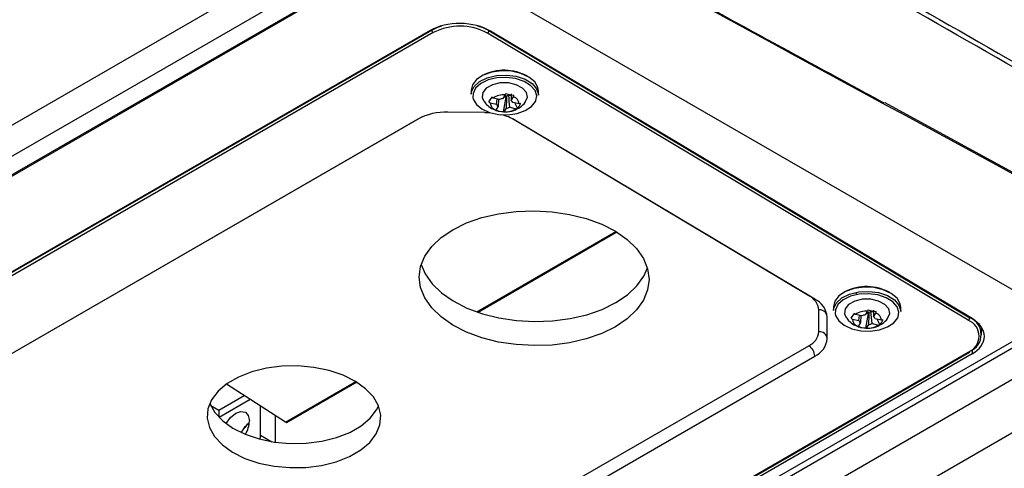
# Model space of a CAD drawing. Header units: millimetres. Extents: x -117 to 444, y -157 to 472.
# Tile 23 of 160: x 352 to 410, y -107 to -81. Entities that reach past the tile are written whole.
import ezdxf

# ---------------------------------------------------------------- set-up
doc = ezdxf.new("R2010")
doc.units = ezdxf.units.MM

msp = doc.modelspace()

# ---------------------------------------------------------------- linework, layer by layer
at = {"color": 7, "linetype": 'Continuous', "lineweight": 25}
for p, q in [((310.586, -110.543), (370.353, -76.04)), ((374.123, -76.795), (310.179, -113.709)), ((310.242, -113.739), (374.205, -76.815)), ((310.348, -112.506), (372.194, -76.803)), ((378.396, -78.066), (413.012, -98.049)), ((376.185, -81.302), (317.849, -114.979)), ((317.969, -114.93), (376.27, -81.274)), ((376.357, -81.426), (318.056, -115.083)), ((376.27, -81.274), (376.27, -81.255)), ((407.785, -98.333), (379.54, -81.458)), ((379.63, -81.308), (379.631, -81.287)), ((379.63, -81.308), (407.875, -98.182)), ((408.005, -98.236), (379.72, -81.338)), ((378.591, -84.806), (378.588, -85.048)), ((382.537, -85.109), (382.541, -84.866)), ((379.632, -85.5), (379.819, -85.227)), ((379.702, -85.556), (380.081, -85.641)), ((380.257, -85.358), (379.877, -85.273)), ((380.081, -85.641), (380.117, -85.327)), ((380.193, -85.345), (380.173, -85.757)), ((380.59, -85.085), (380.453, -85.306)), ((380.494, -86.087), (380.64, -85.224)), ((380.52, -85.198), (380.64, -85.224)), ((380.692, -85.14), (380.64, -85.224)), ((380.94, -85.145), (380.796, -85.113)), ((380.928, -85.029), (380.937, -85.414)), ((380.937, -85.414), (381.074, -85.193)), ((381.408, -85.615), (381.029, -85.53)), ((381.303, -85.873), (381.145, -85.556)), ((412.959, -91.039), (402.898, -85.561)), ((379.39, -86.121), (377.219, -86.099)), ((380.173, -85.757), (380.035, -85.978)), ((380.498, -86.079), (380.51, -86.08)), ((380.519, -86.086), (380.657, -85.865)), ((380.853, -85.813), (381.232, -85.897)), ((375.451, -86.511), (327.077, -114.437)), ((375.67, -86.4), (327.437, -114.244)), ((398.423, -96.89), (381.007, -86.485)), ((398.77, -97.091), (381.158, -86.569)), ((378.911, -97.836), (387.082, -93.119)), ((387.151, -93.161), (378.999, -97.867)), ((399.008, -99.002), (399.008, -97.727)), ((399.872, -97.52), (399.868, -97.763)), ((403.818, -97.823), (403.822, -97.58)), ((413.362, -98.251), (345.725, -137.297)), ((345.728, -136.891), (413.012, -98.049)), ((399.502, -99.412), (399.502, -98.137)), ((400.913, -98.214), (401.099, -97.941)), ((400.982, -98.27), (401.362, -98.355)), ((401.537, -98.072), (401.158, -97.987)), ((401.362, -98.355), (401.398, -98.041)), ((401.473, -98.059), (401.453, -98.471)), ((401.871, -97.799), (401.733, -98.02)), ((401.775, -98.801), (401.92, -97.938)), ((401.801, -97.912), (401.92, -97.938)), ((401.972, -97.854), (401.92, -97.938)), ((402.22, -97.859), (402.077, -97.827)), ((402.209, -97.743), (402.217, -98.128)), ((402.217, -98.128), (402.355, -97.907)), ((402.689, -98.329), (402.309, -98.244)), ((402.584, -98.587), (402.426, -98.27)), ((407.875, -98.182), (407.875, -98.159)), ((401.453, -98.471), (401.316, -98.692)), ((401.779, -98.793), (401.791, -98.794)), ((401.8, -98.8), (401.938, -98.579)), ((402.134, -98.527), (402.513, -98.611)), ((408.57, -99.206), (408.586, -98.777)), ((414.956, -99.172), (344.131, -140.059)), ((350.048, -127.753), (398.422, -99.827)), ((349.484, -133.859), (407.785, -100.202)), ((349.548, -133.866), (407.849, -100.209)), ((408.005, -100.313), (349.668, -133.99)), ((350.396, -128.369), (398.77, -100.443)), ((408.005, -100.074), (408.005, -100.313)), ((346.736, -141.67), (417.624, -100.747)), ((367.673, -104.323), (364.217, -102.08)), ((367.673, -104.323), (371.808, -101.936)), ((371.877, -101.978), (367.744, -104.364)), ((363.766, -103.622), (365.253, -102.753)), ((363.291, -103.348), (363.766, -103.622)), ((365.617, -102.989), (363.796, -104.053)), ((366.221, -105.086), (366.212, -103.375)), ((363.766, -103.622), (363.768, -104.025)), ((367.105, -105.503), (367.096, -103.949)), ((367.744, -104.364), (367.673, -104.323)), ((366.221, -105.086), (366.885, -105.469))]:
    msp.add_line(p, q, dxfattribs=at)
at = {"color": 7, "linetype": 'Continuous', "lineweight": 25, "flags": 128}
for points in [[(376.27, -81.274), (376.63, -81.104), (376.865, -81.025)], [(378.969, -81.027), (379.27, -81.13), (379.63, -81.308)], [(382.541, -84.866), (382.511, -84.652), (382.322, -84.323), (381.978, -84.039), (381.508, -83.826), (380.955, -83.702), (380.367, -83.68), (379.797, -83.76), (379.295, -83.935), (378.906, -84.191), (378.664, -84.504), (378.591, -84.806)], [(378.588, -85.048), (378.603, -84.916), (378.761, -84.585), (379.08, -84.297), (379.531, -84.079), (380.073, -83.95), (380.658, -83.921), (381.236, -83.995)], [(381.2, -84.131), (380.652, -84.061), (380.096, -84.088), (379.582, -84.211), (379.154, -84.418), (378.851, -84.691), (378.701, -85.005), (378.693, -85.234)], [(381.788, -85.485), (381.895, -85.228), (381.839, -84.941), (381.611, -84.683), (381.24, -84.49), (380.778, -84.387), (380.287, -84.388), (379.833, -84.494), (379.477, -84.689), (379.267, -84.948), (379.233, -85.236), (379.328, -85.451)], [(382.388, -85.426), (382.435, -85.149), (382.338, -84.825), (382.082, -84.531), (381.691, -84.292), (381.2, -84.131)], [(381.236, -83.995), (381.753, -84.165), (382.164, -84.416), (382.434, -84.726), (382.537, -85.068), (382.537, -85.109)], [(378.693, -85.234), (378.715, -85.334), (378.894, -85.647), (379.221, -85.916), (379.667, -86.118), (380.192, -86.236), (380.75, -86.257), (381.292, -86.181), (381.768, -86.014), (382.137, -85.772), (382.367, -85.474), (382.388, -85.426)], [(379.39, -86.121), (379.635, -86.13), (379.728, -86.138)], [(387.06, -93.105), (387.747, -93.585), (388.301, -94.121), (388.706, -94.7), (388.953, -95.308), (389.036, -95.929), (388.953, -96.548), (388.706, -97.15), (388.3, -97.721), (387.747, -98.246), (387.059, -98.712), (386.254, -99.108), (385.35, -99.424), (384.372, -99.652), (383.342, -99.787), (382.286, -99.825), (381.23, -99.766), (380.201, -99.61), (379.222, -99.362), (378.319, -99.028), (377.514, -98.616), (376.826, -98.136), (376.273, -97.6), (375.867, -97.021), (375.62, -96.414), (375.537, -95.793), (375.62, -95.174), (375.868, -94.571), (376.273, -94.001), (376.827, -93.476), (377.514, -93.01), (378.32, -92.614), (379.223, -92.298), (380.201, -92.07), (381.231, -91.935), (382.287, -91.896), (383.343, -91.956), (384.373, -92.111), (385.351, -92.359), (386.254, -92.693), (387.06, -93.105)], [(375.657, -95.051), (375.889, -95.605), (376.294, -96.184), (376.848, -96.72), (377.535, -97.2), (378.341, -97.612), (379.244, -97.946), (380.222, -98.194), (381.252, -98.35), (382.308, -98.409), (383.364, -98.371), (384.394, -98.236), (385.372, -98.008), (386.275, -97.692), (387.081, -97.296), (387.768, -96.83), (388.322, -96.305), (388.727, -95.734), (388.938, -95.254)], [(403.822, -97.58), (403.791, -97.366), (403.603, -97.037), (403.259, -96.753), (402.789, -96.54), (402.236, -96.416), (401.648, -96.394), (401.077, -96.474), (400.576, -96.649), (400.187, -96.905), (399.945, -97.218), (399.872, -97.52)], [(399.868, -97.763), (399.883, -97.63), (400.042, -97.299), (400.361, -97.011), (400.811, -96.793), (401.353, -96.664), (401.939, -96.635), (402.516, -96.709)], [(402.481, -96.845), (401.933, -96.775), (401.377, -96.802), (400.862, -96.925), (400.435, -97.132), (400.132, -97.405), (399.981, -97.719), (399.974, -97.948)], [(403.068, -98.199), (403.176, -97.942), (403.12, -97.655), (402.891, -97.397), (402.521, -97.204), (402.059, -97.101), (401.568, -97.102), (401.113, -97.208), (400.757, -97.403), (400.548, -97.662), (400.513, -97.95), (400.608, -98.165)], [(403.669, -98.14), (403.716, -97.863), (403.618, -97.539), (403.363, -97.245), (402.972, -97.006), (402.481, -96.845)], [(402.516, -96.709), (403.034, -96.879), (403.445, -97.13), (403.714, -97.44), (403.817, -97.782), (403.818, -97.823)], [(399.974, -97.948), (399.996, -98.048), (400.175, -98.361), (400.501, -98.63), (400.947, -98.832), (401.473, -98.95), (402.031, -98.971), (402.572, -98.895), (403.049, -98.728), (403.418, -98.486), (403.647, -98.189), (403.669, -98.14)], [(371.786, -101.923), (371.062, -101.562), (370.24, -101.285), (369.348, -101.1), (368.416, -101.015), (367.476, -101.031), (366.56, -101.148), (365.699, -101.363), (364.922, -101.667), (364.257, -102.052), (363.725, -102.502), (363.345, -103.004), (363.129, -103.54), (363.086, -104.092), (363.216, -104.64), (363.515, -105.168), (363.973, -105.655), (364.574, -106.086), (365.298, -106.447), (366.12, -106.724), (367.012, -106.909), (367.944, -106.994), (368.884, -106.978), (369.8, -106.861), (370.661, -106.646), (371.437, -106.342), (372.103, -105.957), (372.635, -105.507), (373.015, -105.005), (373.231, -104.469), (373.274, -103.917), (373.144, -103.369), (372.845, -102.841), (372.387, -102.354), (371.786, -101.923)], [(363.236, -103.221), (363.237, -103.224), (363.536, -103.751), (363.994, -104.239), (364.595, -104.67), (365.319, -105.03), (366.141, -105.308), (367.034, -105.492), (367.966, -105.578), (368.906, -105.562), (369.822, -105.445), (370.683, -105.23), (371.459, -104.925), (372.125, -104.541), (372.656, -104.09), (373.037, -103.589), (373.146, -103.372)], [(364.195, -104.401), (364.199, -104.393), (364.456, -104.044), (364.76, -103.796), (365.065, -103.688), (365.324, -103.736), (365.498, -103.932), (365.561, -104.247)]]:
    msp.add_lwpolyline(points, dxfattribs=at)
at = {"color": 7, "linetype": 'Continuous', "lineweight": 25}
for centre, radius, start, end in [((376.463, -81.265), 0.193, 182.65231, 236.77029), ((377.918, -84.456), 3.408, 61.58756, 117.26273), ((379.435, -81.293), 0.196, 302.52889, 355.74418), ((380.542, -86.414), 2.776, 60.63921, 117.61355), ((380.177, -85.524), 0.476, 183.90723, 252.72575), ((380.512, -86.23), 1.148, 86.09572, 123.56787), ((380.525, -85.975), 0.673, 96.15826, 113.50533), ((380.572, -84.44), 0.711, 268.15141, 279.67254), ((380.592, -84.555), 0.594, 279.63273, 290.03086), ((380.783, -85.63), 0.265, 22.09598, 54.53701), ((380.933, -85.647), 0.476, 3.90723, 72.72575), ((377.111, -89.632), 3.534, 88.24945, 118.00995), ((380.326, -85.541), 0.265, 202.09598, 234.53701), ((380.597, -84.94), 1.148, 266.09572, 303.56787), ((380.585, -85.196), 0.673, 276.15826, 293.50533), ((379.637, -89.181), 3.023, 59.79172, 75.47759), ((401.823, -99.128), 2.776, 60.63921, 117.61355), ((397.977, -97.826), 1.036, 5.46453, 64.52895), ((398.213, -98.26), 1.295, 5.46453, 64.52895), ((399.046, -98.186), 0.461, 8.15466, 94.69825), ((401.457, -98.238), 0.476, 183.90723, 252.72575), ((401.793, -98.944), 1.148, 86.09572, 123.56787), ((401.805, -98.689), 0.673, 96.15826, 113.50533), ((401.853, -97.154), 0.711, 268.15141, 279.67254), ((401.873, -97.269), 0.594, 279.63273, 290.03086), ((402.064, -98.344), 0.265, 22.09598, 54.53701), ((402.214, -98.361), 0.476, 3.90723, 72.72575), ((407.68, -98.168), 0.196, 302.52889, 355.74418), ((407.483, -99.169), 1.061, 291.61571, 68.36944), ((401.607, -98.255), 0.265, 202.09598, 234.53701), ((401.878, -97.654), 1.148, 266.09572, 303.56787), ((401.865, -97.91), 0.673, 276.15826, 293.50533), ((407.414, -99.267), 1.006, 291.61571, 68.36944), ((398.002, -98.908), 1.01, 294.56837, 354.65454), ((398.245, -99.294), 1.263, 294.56837, 354.65454), ((399.047, -99.458), 0.457, 5.75931, 94.8807), ((398.002, -100.47), 0.768, 2.02238, 56.82278), ((407.823, -100.152), 0.0628, 232.80781, 294.54841), ((407.814, -100.16), 0.0608, 304.97462, 3.6328), ((366.554, -105.716), 1.681, 126.4596, 151.82027), ((366.556, -105.726), 1.68, 126.61189, 151.52098), ((363.875, -104.179), 1.688, 329.52895, 357.67941), ((365.567, -105.075), 0.654, 338.32358, 359.06232)]:
    msp.add_arc(centre, radius, start, end, dxfattribs=at)
for centre, start_param, end_param in [((377.953, -82.358), 0.794433, 2.36523), ((406.237, -99.257), 5.506822, 7.077619)]:
    msp.add_ellipse(centre, major_axis=(2.5, -0.038), ratio=0.587275, start_param=start_param, end_param=end_param, dxfattribs=at)
for points in [[(376.077, -63.537), (388.389, -70.55), (400.7, -77.572), (413.012, -84.608)], [(412.894, -84.868), (400.61, -77.835), (388.324, -70.816), (376.036, -63.807)], [(413.012, -91.155), (401.126, -84.695), (389.24, -78.223), (377.354, -71.743)], [(380.616, -85.004), (380.608, -85.031), (380.599, -85.058), (380.59, -85.085)], [(380.616, -85.004), (380.779, -85.053), (380.945, -85.09), (381.1, -85.112)], [(379.632, -85.5), (379.677, -85.426), (379.737, -85.329), (379.807, -85.218)], [(379.632, -85.5), (379.655, -85.52), (379.678, -85.538), (379.702, -85.556)], [(379.877, -85.273), (379.853, -85.256), (379.83, -85.237), (379.807, -85.218)], [(380.657, -85.865), (380.668, -85.624), (380.68, -85.382), (380.692, -85.14)], [(380.853, -85.813), (380.835, -85.58), (380.816, -85.346), (380.796, -85.113)], [(381.074, -85.193), (381.083, -85.166), (381.092, -85.139), (381.1, -85.112)], [(380.035, -85.978), (380.027, -85.98), (380.018, -85.98), (380.01, -85.979)], [(380.494, -86.087), (380.331, -86.08), (380.165, -86.043), (380.01, -85.979)], [(380.494, -86.087), (380.503, -86.088), (380.511, -86.087), (380.519, -86.086)], [(381.232, -85.897), (381.256, -85.89), (381.28, -85.882), (381.303, -85.873)], [(381.479, -85.59), (381.433, -85.707), (381.373, -85.804), (381.303, -85.873)], [(381.479, -85.59), (381.456, -85.599), (381.432, -85.607), (381.408, -85.615)], [(401.897, -97.718), (401.888, -97.745), (401.88, -97.772), (401.871, -97.799)], [(401.897, -97.718), (402.06, -97.767), (402.226, -97.804), (402.381, -97.826)], [(400.913, -98.214), (400.958, -98.14), (401.018, -98.043), (401.088, -97.932)], [(400.913, -98.214), (400.935, -98.234), (400.959, -98.252), (400.982, -98.27)], [(401.158, -97.987), (401.134, -97.97), (401.111, -97.951), (401.088, -97.932)], [(401.938, -98.579), (401.949, -98.338), (401.961, -98.096), (401.972, -97.854)], [(402.134, -98.527), (402.115, -98.294), (402.096, -98.06), (402.077, -97.827)], [(402.355, -97.907), (402.364, -97.88), (402.373, -97.853), (402.381, -97.826)], [(402.759, -98.304), (402.713, -98.421), (402.653, -98.518), (402.584, -98.587)], [(402.759, -98.304), (402.736, -98.313), (402.713, -98.321), (402.689, -98.329)], [(401.316, -98.692), (401.307, -98.694), (401.299, -98.694), (401.291, -98.693)], [(401.775, -98.801), (401.611, -98.794), (401.446, -98.757), (401.291, -98.693)], [(401.775, -98.801), (401.783, -98.802), (401.792, -98.801), (401.8, -98.8)], [(402.513, -98.611), (402.537, -98.604), (402.561, -98.596), (402.584, -98.587)]]:
    msp.add_open_spline(points, degree=3, dxfattribs=at)
for points, knots in [([(302.847, -106.083), (303.725, -105.154), (304.63, -104.235), (306.494, -102.418), (307.453, -101.519), (310.399, -98.863), (312.457, -97.145), (318.913, -92.146), (323.589, -89.018), (331.171, -84.64), (333.777, -83.243), (339.144, -80.572), (341.904, -79.298), (346.161, -77.479), (347.6, -76.889), (350.515, -75.739), (351.989, -75.181), (356.45, -73.56), (359.48, -72.549), (362.566, -71.608)], [0, 0, 0, 0, 0.0625, 0.0625, 0.125, 0.125, 0.25, 0.25, 0.5, 0.5, 0.625, 0.625, 0.75, 0.75, 0.8125, 0.8125, 0.875, 0.875, 1, 1, 1, 1]), ([(377.307, -71.644), (383.256, -74.888), (391.411, -79.334), (399.922, -83.971), (402.485, -85.366), (402.841, -85.56)], [0, 0, 0, 0, 0.698845, 0.958128, 1, 1, 1, 1]), ([(362.566, -72.508), (362.378, -72.566), (362.189, -72.624), (361.813, -72.742), (361.25, -72.919), (359.942, -73.336), (357.346, -74.193), (352.237, -75.989), (348.001, -77.671), (343.86, -79.448), (342.495, -80.056), (339.799, -81.305), (338.466, -81.946), (335.84, -83.256), (334.547, -83.925), (331.999, -85.293), (330.744, -85.992), (324.58, -89.552), (320.015, -92.599), (313.706, -97.462), (311.692, -99.132), (308.809, -101.711), (307.87, -102.583), (306.497, -103.909), (305.819, -104.577), (305.155, -105.252), (304.825, -105.59), (304.716, -105.703), (304.497, -105.929), (304.388, -106.042), (304.28, -106.155)], [0, 0, 0, 0, 0.007812, 0.007812, 0.015625, 0.03125, 0.0625, 0.125, 0.25, 0.25, 0.3125, 0.3125, 0.375, 0.375, 0.4375, 0.4375, 0.5, 0.5, 0.75, 0.75, 0.875, 0.875, 0.9375, 0.9375, 0.96875, 0.984375, 0.984375, 0.992187, 0.992187, 1, 1, 1, 1]), ([(362.625, -72.614), (362.371, -72.694), (361.861, -72.854), (361.101, -73.098), (360.343, -73.344), (359.588, -73.593), (358.835, -73.844), (358.085, -74.098), (357.338, -74.355), (356.594, -74.615), (355.853, -74.878), (355.114, -75.143), (354.378, -75.411), (353.645, -75.682), (352.915, -75.956), (352.187, -76.232), (351.462, -76.511), (350.74, -76.793), (350.021, -77.078), (349.304, -77.365), (348.59, -77.655), (347.879, -77.948), (347.171, -78.244), (346.465, -78.542), (344.644, -79.323), (341.75, -80.619), (337.86, -82.495), (334.081, -84.455), (330.421, -86.496), (326.883, -88.612), (323.473, -90.802), (320.188, -93.066), (317.731, -94.884), (316.023, -96.21), (315.012, -97.014), (314.016, -97.825), (313.036, -98.643), (312.071, -99.469), (311.122, -100.301), (310.188, -101.141), (309.269, -101.988), (308.366, -102.841), (307.478, -103.703), (306.605, -104.571), (306.036, -105.155), (305.751, -105.447)], [0, 0, 0, 0, 0.0108621, 0.0217206, 0.0325761, 0.0434287, 0.054279, 0.0651271, 0.0759736, 0.0868186, 0.0976626, 0.108506, 0.119349, 0.1301921, 0.1410355, 0.1518797, 0.162725, 0.1735716, 0.1844201, 0.1952707, 0.2061238, 0.2169798, 0.2278389, 0.2387016, 0.2495681, 0.3123024, 0.3749702, 0.4376393, 0.5003775, 0.5628236, 0.6252003, 0.6875744, 0.7500129, 0.7708733, 0.7917203, 0.8125564, 0.833384, 0.8542058, 0.875024, 0.8958413, 0.9166601, 0.9374829, 0.9583121, 0.9791503, 1, 1, 1, 1]), ([(379.343, -85.452), (379.392, -85.521), (379.512, -85.691), (379.743, -85.868), (379.928, -85.941), (379.999, -85.969)], [0, 0, 0, 0, 0.297667, 0.732197, 1, 1, 1, 1]), ([(380.51, -86.08), (380.538, -86.084), (380.733, -86.107), (381.072, -86.028), (381.463, -85.821), (381.699, -85.631), (381.774, -85.497), (381.781, -85.485)], [0, 0, 0, 0, 0.057211, 0.402326, 0.686068, 0.971234, 1, 1, 1, 1]), ([(379.999, -85.969), (380.041, -85.989), (380.116, -86.026), (380.197, -86.044), (380.232, -86.052)], [0, 0, 0, 0, 0.567396, 1, 1, 1, 1]), ([(401.266, -96.684), (401.256, -96.694), (401.242, -96.707), (401.213, -96.744), (401.198, -96.771), (401.185, -96.794)], [0, 0, 0, 0, 0.297031, 0.399893, 1, 1, 1, 1]), ([(400.624, -98.166), (400.673, -98.235), (400.793, -98.405), (401.023, -98.582), (401.209, -98.655), (401.279, -98.683)], [0, 0, 0, 0, 0.297667, 0.732197, 1, 1, 1, 1]), ([(401.791, -98.794), (401.819, -98.798), (402.013, -98.821), (402.353, -98.742), (402.743, -98.535), (402.98, -98.345), (403.054, -98.211), (403.061, -98.199)], [0, 0, 0, 0, 0.057211, 0.402326, 0.686068, 0.971234, 1, 1, 1, 1]), ([(401.279, -98.683), (401.322, -98.703), (401.397, -98.74), (401.478, -98.758), (401.513, -98.766)], [0, 0, 0, 0, 0.567396, 1, 1, 1, 1])]:
    msp.add_open_spline(points, degree=3, knots=knots, dxfattribs=at)

doc.saveas('drawing.dxf')
